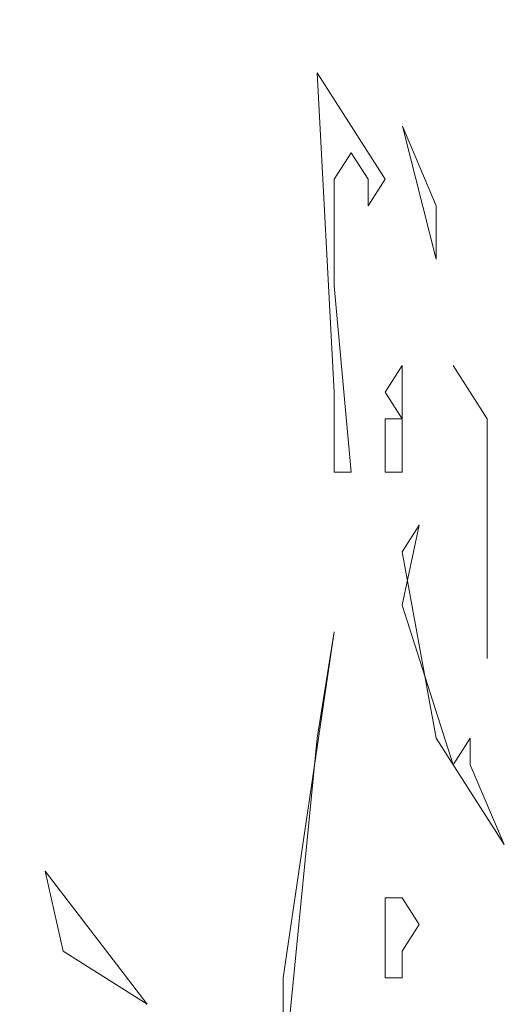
# Model space of a CAD drawing. Header units: metres. Extents: x -52 to 321, y -8 to 26.
# Tile 48 of 256: x -47.862 to -47.492, y 4.182 to 4.934. Entities that reach past the tile are written whole.
import ezdxf

# ---------------------------------------------------------------- set-up
doc = ezdxf.new("R2010")
doc.units = ezdxf.units.M
doc.header["$MEASUREMENT"] = 0
doc.layers.add('70 PV-Anlage', color=7, linetype='Continuous')
doc.layers.add('94 Genehmigungsplanung Bemaßung', color=7, linetype='Continuous')
doc.styles.add('ERSTELLTER_STIL_2', font='arial.ttf')
doc.dimstyles.new('ERSTELLTER_STIL__1', dxfattribs={"dimtxt": 0.25, "dimasz": 0.19, "dimexe": 0.18, "dimexo": 0.1, "dimgap": 0, "dimtad": 1, "dimtih": 1, "dimtoh": 1, "dimzin": 0, "dimdsep": 46, "dimtxsty": 'ERSTELLTER_STIL_2', "dimblk": 'ARROWHEAD_6', "dimblk1": 'ARROWHEAD_6', "dimblk2": 'ARROWHEAD_6', "dimcen": 0.09, "dimclrd": 7, "dimclre": 7, "dimclrt": 7, "dimazin": 0, "dimtfac": 1, "dimtdec": 4, "dimtmove": 0, "dimatfit": 3, "dimfxl": 1, "dimtolj": 1, "dimtzin": 0, "dimarcsym": 0})

# ---------------------------------------------------------------- blocks, each defined once
blk = doc.blocks.new('Laubbäume 27[8]_1', base_point=(-47.175, -0.64255))
at = {"layer": '70 PV-Anlage', "color": 8, "linetype": 'Continuous', "lineweight": 18}
for p, q in [((-47.58282, 4.81219), (-47.63481, 4.89356)), ((-47.63481, 4.89356), (-47.62183, 4.64948)), ((-47.54382, 4.75117), (-47.56981, 4.85287)), ((-47.56981, 4.85287), (-47.54382, 4.79185)), ((-47.62182, 4.8122), (-47.60882, 4.83254)), ((-47.60882, 4.83254), (-47.59582, 4.8122)), ((-47.62183, 4.73084), (-47.62182, 4.8122)), ((-47.59582, 4.8122), (-47.59582, 4.79186)), ((-47.59582, 4.79186), (-47.58282, 4.81219)), ((-47.54382, 4.79185), (-47.54382, 4.75117)), ((-47.60884, 4.58847), (-47.62183, 4.73084)), ((-47.56983, 4.66982), (-47.58283, 4.64948)), ((-47.56984, 4.58846), (-47.56983, 4.66982)), ((-47.50484, 4.62913), (-47.53083, 4.66982)), ((-47.53083, 4.66982), (-47.50484, 4.62913)), ((-47.62183, 4.64948), (-47.62184, 4.58847)), ((-47.58283, 4.64948), (-47.56984, 4.62914)), ((-47.56984, 4.62914), (-47.58284, 4.62914)), ((-47.58284, 4.62914), (-47.58284, 4.58846)), ((-47.50485, 4.44608), (-47.50484, 4.62913)), ((-47.50484, 4.62913), (-47.50485, 4.44608)), ((-47.62184, 4.58847), (-47.60884, 4.58847)), ((-47.58284, 4.58846), (-47.56984, 4.58846)), ((-47.56985, 4.48677), (-47.55684, 4.54778)), ((-47.55684, 4.54778), (-47.56985, 4.52745)), ((-47.56985, 4.52745), (-47.54386, 4.38507)), ((-47.53086, 4.36473), (-47.56985, 4.48677)), ((-47.62185, 4.46643), (-47.66088, 4.20203)), ((-47.63486, 4.38508), (-47.62185, 4.46643)), ((-47.66088, 4.12067), (-47.63486, 4.38508)), ((-47.54386, 4.38507), (-47.49187, 4.30371)), ((-47.51786, 4.38507), (-47.53086, 4.36473)), ((-47.51786, 4.36473), (-47.51786, 4.38507)), ((-47.49187, 4.30371), (-47.51786, 4.36473)), ((-47.76488, 4.1817), (-47.84287, 4.2834)), ((-47.84287, 4.2834), (-47.82922, 4.22238)), ((-47.58287, 4.26304), (-47.58288, 4.20202)), ((-47.56987, 4.26304), (-47.58287, 4.26304)), ((-47.55687, 4.2427), (-47.56987, 4.26304)), ((-47.56987, 4.22236), (-47.55687, 4.2427)), ((-47.82922, 4.22238), (-47.76488, 4.1817)), ((-47.56988, 4.20202), (-47.56987, 4.22236)), ((-47.66088, 4.20203), (-47.66088, 4.12067)), ((-47.58288, 4.20202), (-47.56988, 4.20202))]:
    blk.add_line(p, q, dxfattribs=at)
blk = doc.blocks.new('*D16', base_point=(-33357.27905, 0))
at = {"layer": '94 Genehmigungsplanung Bemaßung', "color": 7, "linetype": 'Continuous', "lineweight": 13}
for p, q in [((-48.99968, 9.54806), (-48.99968, 9.92306)), ((-43.99968, 9.54806), (-43.99968, 9.92306)), ((-48.89968, 9.83556), (-49.09968, 9.63556)), ((-43.89968, 9.83556), (-44.09968, 9.63556)), ((-49.14968, 9.73556), (-48.99968, 9.73556)), ((-48.99968, 9.73556), (-43.99968, 9.73556))]:
    blk.add_line(p, q, dxfattribs=at)
at = {"layer": '94 Genehmigungsplanung Bemaßung', "color": 7, "lineweight": 13, "insert": (-46.83333, 9.78556), "char_height": 0.25, "attachment_point": 7, "style": 'ERSTELLTER_STIL_2'}
blk.add_mtext('\\A1;{\\pql;\\fArial|b0|i0|c0|p0;\\W1.000000;5,00}', dxfattribs=at)
blk = doc.blocks.new('ARROWHEAD_6')
at = {"color": 0, "linetype": 'Continuous', "lineweight": 0}
for p, q in [((-0.5, -0.5), (0.5, 0.5)), ((0, 0), (-1, 0))]:
    blk.add_line(p, q, dxfattribs=at)

msp = doc.modelspace()

# ---------------------------------------------------------------- block references
at = {"layer": '70 PV-Anlage', "color": 8, "linetype": 'Continuous', "lineweight": 18}
msp.add_blockref('Laubbäume 27[8]_1', (-47.175, -0.64255), dxfattribs=at)

# ---------------------------------------------------------------- dimensions: what is measured, and where the dimension line sits
at = {"layer": '94 Genehmigungsplanung Bemaßung', "color": 7, "linetype": 'Continuous', "lineweight": 13}
dim = msp.add_linear_dim(base=(-43.99968, 9.73556), p1=(-48.99968, 10.45066), p2=(-43.99968, 1.2), dimstyle='ERSTELLTER_STIL__1', dxfattribs=at)
dim.commit()
dim.dimension.update_dxf_attribs({"geometry": '*D16', "text_midpoint": (-46.50968, 9.91056), "dimtype": 160})

doc.saveas('drawing.dxf')
